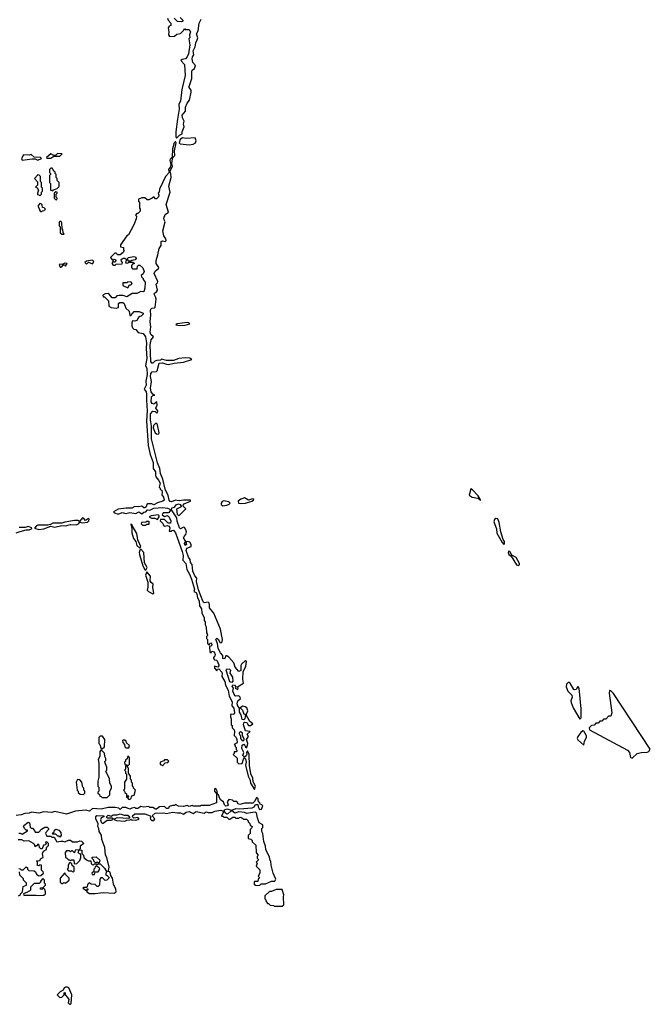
# Model space of a CAD drawing. Extents: x 2701205 to 2963787, y 496209 to 720276.
# Tile 78 of 154: x 2794350 to 2800727, y 642950 to 652899. Entities that reach past the tile are written whole.
import ezdxf

# ---------------------------------------------------------------- set-up
doc = ezdxf.new("R2010")
doc.units = 0

msp = doc.modelspace()

# ---------------------------------------------------------------- linework, layer by layer
at = {"layer": '0CON05XD'}
for points in [[(2795843.6, 652913.6), (2795852.5, 652895), (2795880, 652865), (2795878.3, 652841.7), (2795860, 652835), (2795852.5, 652815), (2795857.5, 652775), (2795853.3, 652745), (2795865, 652730), (2795915, 652732.5), (2795938.3, 652751.7), (2795975, 652760), (2796008.3, 652791.7), (2796015, 652810), (2796025, 652800), (2796065, 652800), (2796076.7, 652775), (2796067.5, 652745), (2796070, 652715), (2796060, 652705), (2796070, 652645), (2796057.3, 652552.7), (2796045, 652522.5), (2796026.4, 652503.6), (2795993, 652497), (2795980, 652485), (2796017, 652447), (2796022, 652335), (2795991.2, 652195), (2795975.8, 652075), (2795958.8, 652045), (2795962, 651995), (2795945.8, 651894.2), (2795930, 651765), (2795927.5, 651715), (2795935, 651702.5)], [(2795971.7, 652921.7), (2796000, 652895), (2796000, 652885), (2795985, 652877.5), (2795945, 652880), (2795913, 652913)], [(2795935, 651702.5), (2795965, 651732.5), (2795992.5, 651745), (2795992.5, 651765), (2796013.8, 651815), (2796006.7, 651845), (2796013.3, 651875), (2795995.6, 651905.6), (2795992.9, 651935), (2796025.9, 651974.1), (2796026.7, 652015), (2796043.3, 652055), (2796065.9, 652084.1), (2796083.8, 652165), (2796083.3, 652185), (2796062.5, 652215), (2796062.5, 652225), (2796091.2, 652305), (2796090, 652375), (2796095, 652387.5), (2796117.5, 652405), (2796127.5, 652435), (2796102.5, 652465), (2796094.2, 652504.2), (2796098, 652525), (2796112.5, 652545), (2796104.2, 652585), (2796123.8, 652625), (2796130, 652665), (2796145.9, 652694.1), (2796150, 652715), (2796138.9, 652755), (2796155.8, 652785), (2796164.4, 652865), (2796185.8, 652905)], [(2796725, 645120), (2796733.3, 645155), (2796709.5, 645199.5), (2796706.7, 645235), (2796688.1, 645278.1), (2796672.3, 645362.3), (2796670, 645475), (2796655, 645510), (2796642.5, 645495), (2796647.5, 645475), (2796640.7, 645459.3), (2796625, 645447.5), (2796620.7, 645450.7), (2796607.5, 645465), (2796617.5, 645495), (2796596.4, 645536.4), (2796601.2, 645568.8), (2796615, 645580), (2796628.3, 645568.3), (2796635, 645550), (2796647, 645543), (2796656.7, 645585), (2796643.3, 645625), (2796662.5, 645655), (2796650.7, 645679.3), (2796680, 645705), (2796634.2, 645714.2), (2796613.4, 645773.4), (2796615.7, 645794.3), (2796625, 645802), (2796645.9, 645795.9), (2796665, 645767.5), (2796685, 645767.5), (2796707.5, 645785), (2796677, 645807), (2796640, 645875), (2796656.7, 645915), (2796646.7, 645945), (2796630, 645955), (2796605, 645962.5), (2796580, 645945), (2796602.3, 645922.3), (2796612.5, 645892.5), (2796633.3, 645873.3), (2796625.7, 645834.3), (2796615, 645823.3), (2796599.4, 645829.4), (2796588, 645875), (2796572.4, 645902.4), (2796572.5, 645942.5), (2796555, 645963.3), (2796547.8, 645985), (2796555, 646017.5), (2796581.7, 646038.3), (2796580, 646055), (2796566.4, 646066.4), (2796535, 646062.5), (2796525, 646068), (2796504.2, 646115), (2796513.3, 646145), (2796498.8, 646165), (2796505, 646176.7), (2796522.5, 646175), (2796540, 646155), (2796530, 646145), (2796555, 646130), (2796560, 646145), (2796551.7, 646158.3), (2796613.3, 646195), (2796605.7, 646235.7), (2796609.3, 646310.7), (2796637.1, 646365), (2796642.5, 646415), (2796635, 646422.5), (2796591.7, 646388.3), (2796586.7, 646375), (2796587, 646323), (2796565, 646312.5), (2796527.5, 646355), (2796515, 646400), (2796465, 646456.2), (2796445, 646470), (2796435, 646470), (2796423.3, 646445), (2796415, 646440), (2796404.5, 646444.5), (2796403.8, 646475), (2796379.8, 646499.8), (2796355.5, 646545), (2796350, 646595), (2796334.4, 646635), (2796335.9, 646644.1), (2796345, 646648.6), (2796360.6, 646635), (2796372.5, 646605), (2796387.7, 646602.3), (2796398.3, 646611.7), (2796401.4, 646635), (2796379.6, 646739.6), (2796312.1, 646902.1), (2796268.8, 646955), (2796270.6, 646985), (2796265, 647003.8), (2796254.3, 647014.3), (2796215, 647008), (2796205.7, 647015.7), (2796158.3, 647138.3), (2796136.4, 647223.6), (2796140, 647255), (2796120.3, 647280.3), (2796101.2, 647325), (2796093.3, 647395), (2796078.6, 647415), (2796074, 647445), (2796057.1, 647467.1), (2796032.9, 647535), (2796039.7, 647560.3), (2796084.2, 647575), (2796085.4, 647595.4), (2796070.4, 647620.4), (2796043.8, 647626.2), (2796031.7, 647618.3), (2796035.6, 647594.4), (2796023.8, 647585), (2796016.7, 647605), (2796030, 647625), (2796008, 647665), (2796012.1, 647677.9), (2796031.7, 647698.3), (2796035.5, 647725), (2796031.2, 647745), (2796015, 647767.5), (2796005, 647770), (2795975, 647753.8), (2795965, 647763.3), (2795941.7, 647831.7), (2795937.5, 647865), (2795886.7, 647945), (2795890, 647965), (2795916, 647974), (2795931.9, 647998.1), (2795955, 648006.9), (2795971.3, 648001.3), (2795984.2, 647985), (2795982, 647975), (2795935.7, 647954.3), (2795942.9, 647902.9), (2795955, 647890), (2795965, 647893.3), (2796028.8, 647955), (2796001.7, 647981.7), (2796003.3, 647995), (2796013.3, 648006.7), (2796078.8, 648035), (2796077.5, 648045), (2796005, 648045.6), (2795964, 648036), (2795925, 648044), (2795885, 648027.8), (2795871.8, 648031.8), (2795860, 648045), (2795850.5, 648090.5), (2795820.8, 648155), (2795798, 648255), (2795772.7, 648312.7), (2795768, 648365), (2795742.5, 648422.5), (2795682, 648665), (2795683.3, 648795), (2795674.2, 648855), (2795674.3, 648915.7), (2795695, 648943.8), (2795719.5, 648939.5), (2795735, 648927.5), (2795745, 648930), (2795746.2, 648945), (2795727.5, 648975), (2795738.8, 649005), (2795736.1, 649036.1), (2795705, 649013.8), (2795689.2, 649019.2), (2795678.3, 649038.3), (2795682.1, 649087.9), (2795695, 649100), (2795717.5, 649105), (2795695, 649116.2), (2795678.1, 649138.1), (2795674.3, 649175), (2795684.1, 649244.1), (2795673, 649293), (2795675.6, 649325), (2795688.7, 649341.3), (2795735, 649344), (2795740.5, 649349.5), (2795761.7, 649428.3), (2795795, 649430), (2795833, 649417), (2795855, 649414.2), (2795911.7, 649428.3), (2796005, 649436.7), (2796090, 649465), (2796069.3, 649479.3), (2796025, 649483.3), (2795960, 649475), (2795905, 649456.2), (2795836.1, 649456.1), (2795785, 649470), (2795775, 649460), (2795736.7, 649456.7), (2795715, 649447.5), (2795695, 649427.5), (2795685, 649427.5), (2795675.8, 649445.8), (2795670.6, 649615), (2795680, 649665), (2795702.5, 649695), (2795677.9, 649717.9), (2795670.9, 649740.9), (2795675.7, 649795), (2795670.5, 649845), (2795675.8, 649915), (2795672.1, 649957.9), (2795675.6, 649974.4), (2795685, 649984), (2795713.9, 649986.1), (2795720, 649995), (2795729.6, 650075), (2795725, 650100), (2795710, 650125), (2795712.5, 650135), (2795735, 650149.2), (2795743.1, 650165), (2795730, 650225), (2795745, 650240), (2795746, 650255), (2795709.6, 650335), (2795720.7, 650359.3), (2795753.8, 650385), (2795756, 650395), (2795731.5, 650435), (2795731.8, 650465), (2795746.9, 650523.1), (2795761.5, 650588.5), (2795782.3, 650617.7), (2795781.7, 650658.3), (2795795, 650664), (2795821.2, 650658.8), (2795830.7, 650669.3), (2795828, 650685), (2795806.2, 650715), (2795798, 650765), (2795820, 650855), (2795810, 650875), (2795808.6, 650895), (2795821.3, 650928.7), (2795853.3, 650955), (2795832.6, 651032.6), (2795871.2, 651155), (2795858.6, 651215), (2795880.8, 651305), (2795878.8, 651345), (2795870, 651365), (2795896.2, 651415), (2795890, 651445), (2795897, 651493), (2795901.7, 651508.3), (2795917.5, 651525), (2795916, 651575), (2795932.5, 651655), (2795925, 651667.5), (2795913.3, 651655), (2795896.7, 651595), (2795891.7, 651508.3), (2795871.7, 651488.3), (2795866.7, 651475), (2795877.5, 651435), (2795870.7, 651409.3), (2795853.3, 651385), (2795862.5, 651355), (2795823.3, 651315), (2795762.5, 651185), (2795760, 651155), (2795750, 651145), (2795757.5, 651125), (2795755, 651110), (2795735, 651090), (2795725, 651090), (2795705, 651107.5), (2795690, 651095), (2795655, 651077.5), (2795638.3, 651078.3), (2795615, 651097.5), (2795585, 651097.5), (2795550, 651085), (2795550, 651065), (2795561.7, 651051.7), (2795560, 650995), (2795570, 650985), (2795567, 650963), (2795545, 650940), (2795535, 650940), (2795520, 650925), (2795530, 650915), (2795527.5, 650885), (2795503.3, 650825), (2795450, 650725), (2795433.6, 650716.4), (2795370, 650625), (2795370, 650605), (2795398.3, 650598.3), (2795400, 650575), (2795407.5, 650565), (2795397.5, 650545), (2795365, 650522.5), (2795343, 650523), (2795325, 650540), (2795311.7, 650538.3), (2795270, 650495), (2795285, 650472.5), (2795295, 650470), (2795305, 650480), (2795320, 650475), (2795322.5, 650465), (2795315, 650450), (2795305, 650450), (2795295, 650460), (2795282.5, 650435), (2795295, 650420), (2795315, 650420), (2795325, 650430), (2795387, 650433), (2795390, 650445), (2795378.3, 650458.3), (2795377.5, 650475), (2795395, 650488.8), (2795415, 650488), (2795430, 650475), (2795421.7, 650441.7), (2795445, 650440), (2795455, 650450), (2795495, 650450), (2795508.3, 650438.3), (2795508.3, 650431.7), (2795491.7, 650428.3), (2795480, 650415), (2795480, 650395), (2795491.7, 650381.7), (2795538.3, 650381.7), (2795541.7, 650408.3), (2795551.7, 650418.3), (2795565, 650420), (2795595, 650390), (2795607.5, 650355), (2795598.3, 650331.7), (2795580, 650315), (2795581.7, 650301.7), (2795600, 650285), (2795600, 650275), (2795617.5, 650245), (2795617, 650187), (2795605, 650150), (2795575, 650152.5), (2795535, 650132.5), (2795488.3, 650131.7), (2795435, 650100), (2795395, 650112.5), (2795355, 650112.5), (2795331.7, 650108.3), (2795315, 650090), (2795285, 650090), (2795256.4, 650126.4), (2795245, 650132.5), (2795215, 650130), (2795190, 650115), (2795195, 650100), (2795208.3, 650098.3), (2795248.3, 650058.3), (2795250, 650005), (2795275, 649990), (2795325, 649982.5), (2795348.3, 649991.7), (2795348.3, 650031.7), (2795361.7, 650041.7), (2795391.7, 650041.7), (2795405, 650030), (2795422.5, 649985), (2795457.5, 649955), (2795465, 649910), (2795475, 649910), (2795508.3, 649951.7), (2795559.3, 649949.3), (2795600, 649935), (2795600, 649925), (2795578.3, 649901.7), (2795565, 649900), (2795551.7, 649888.3), (2795535, 649860), (2795515, 649852.5), (2795490, 649855), (2795483.3, 649835), (2795483.8, 649805), (2795492.5, 649785), (2795505, 649772.5), (2795525, 649770), (2795547, 649737), (2795598.3, 649728.3), (2795623, 649693), (2795632, 649635), (2795627.5, 649575), (2795636.2, 649475), (2795622.5, 649405), (2795636, 649375), (2795640, 649315), (2795626.2, 649245), (2795628.8, 649205), (2795610, 649165), (2795627.7, 649137.7), (2795633.8, 649115), (2795631.2, 649055), (2795640, 648945), (2795631.2, 648845), (2795650, 648595), (2795670, 648505), (2795698.8, 648425), (2795700, 648365), (2795725, 648330), (2795722.5, 648295), (2795728.3, 648278.3), (2795755, 648247.5), (2795770, 648215), (2795760, 648175), (2795770, 648165), (2795771.7, 648151.7), (2795786.7, 648145), (2795792.5, 648125), (2795788.3, 648098.3), (2795803.3, 648073.3)], [(2796065, 651634.4), (2796105, 651640.4), (2796126.7, 651653.3), (2796133.6, 651675), (2796125, 651706.7), (2796035, 651698.8), (2795996.4, 651703.6), (2795973, 651687), (2795963.8, 651655), (2795974.5, 651644.5), (2796065, 651634.4)], [(2794665, 651500), (2794695, 651520), (2794755, 651520), (2794780, 651545), (2794733.6, 651546.4), (2794715, 651530), (2794695, 651527.5), (2794665, 651542.5), (2794620, 651505), (2794625, 651500), (2794665, 651500)], [(2794535, 651480), (2794570, 651495), (2794560, 651505), (2794498, 651508), (2794465, 651537.5), (2794445, 651530), (2794388.3, 651531.7), (2794370, 651495), (2794375, 651480), (2794475, 651493.3), (2794505, 651493.3), (2794535, 651480)], [(2794685, 651170), (2794691.7, 651178.3), (2794728.3, 651191.7), (2794748.3, 651211.7), (2794750, 651255), (2794730, 651275), (2794730, 651295), (2794720, 651305), (2794720, 651335), (2794710, 651345), (2794708.3, 651358.3), (2794691.7, 651371.7), (2794690, 651385), (2794678.3, 651398.3), (2794665, 651400), (2794650, 651385), (2794650, 651355), (2794660, 651345), (2794660, 651335), (2794650, 651325), (2794650, 651255), (2794660, 651245), (2794660, 651175), (2794685, 651170)], [(2794555, 651120), (2794570, 651135), (2794570, 651155), (2794580, 651165), (2794580, 651195), (2794570, 651205), (2794570, 651255), (2794560, 651265), (2794560, 651315), (2794548.3, 651328.3), (2794535, 651330), (2794500, 651295), (2794531.7, 651261.7), (2794531.7, 651228.3), (2794510, 651205), (2794528.3, 651198.3), (2794540, 651175), (2794530, 651145), (2794531.7, 651131.7), (2794545, 651130), (2794555, 651120)], [(2794725, 651080), (2794730, 651095), (2794720, 651105), (2794720, 651135), (2794730, 651145), (2794730, 651155), (2794715, 651160), (2794700, 651145), (2794700, 651095), (2794711.7, 651081.7), (2794725, 651080)], [(2794575, 650960), (2794581.7, 650968.3), (2794598.3, 650971.7), (2794610, 650985), (2794598.3, 650998.3), (2794581.7, 651001.7), (2794578.3, 651028.3), (2794568.3, 651038.3), (2794555, 651040), (2794532.5, 651015), (2794550, 650985), (2794550, 650975), (2794561.7, 650961.7), (2794575, 650960)], [(2794795, 650730), (2794800, 650735), (2794790, 650745), (2794787.5, 650775), (2794780, 650785), (2794777.5, 650845), (2794768.3, 650858.3), (2794755, 650860), (2794750, 650855), (2794750, 650815), (2794760, 650805), (2794760, 650745), (2794775, 650730), (2794795, 650730)], [(2795025, 650430), (2795045, 650450), (2795085, 650433.3), (2795100, 650455), (2795085, 650467.5), (2795025, 650457.5), (2795010, 650445), (2795025, 650430)], [(2795475, 650460), (2795455, 650460), (2795440, 650475), (2795440, 650485), (2795450, 650495), (2795505, 650507.5), (2795521.4, 650501.4), (2795528.8, 650485), (2795519.2, 650470.8), (2795485, 650466.7), (2795475, 650460)], [(2794765, 650397.5), (2794775, 650400), (2794788.3, 650421.7), (2794801.7, 650421.7), (2794815, 650410), (2794830, 650435), (2794805, 650440), (2794785, 650430), (2794750, 650425), (2794757.5, 650405), (2794765, 650397.5)], [(2795445, 650190), (2795461.7, 650218.3), (2795475, 650220), (2795488.3, 650231.7), (2795478.3, 650248.3), (2795445, 650250), (2795435, 650240), (2795391.7, 650238.3), (2795391.7, 650211.7), (2795445, 650190)], [(2795965, 649807.5), (2796025, 649813.3), (2796070, 649825), (2796060, 649835), (2796045, 649837.5), (2795943.6, 649826.4), (2795930, 649815), (2795965, 649807.5)], [(2795755, 648712.5), (2795760, 648725), (2795743.8, 648805), (2795737.5, 648817.5), (2795725, 648818), (2795701.7, 648798.3), (2795701.2, 648775), (2795720, 648725), (2795735, 648713.8), (2795755, 648712.5)], [(2795803.3, 648073.3), (2795812.5, 648045), (2795797, 648033), (2795745, 648017.5), (2795705, 647997.5), (2795685, 648007.5), (2795645, 648007.5), (2795635, 648000), (2795627.5, 647975), (2795615, 647967.5), (2795605, 647967.5), (2795585, 647982.5), (2795555, 647976.7), (2795515, 647980), (2795485, 647963.3), (2795427, 647963), (2795345, 647952.5), (2795300, 647925), (2795310, 647915), (2795345, 647903.8), (2795385, 647920), (2795425, 647910), (2795465, 647920), (2795525, 647910), (2795555, 647925.8), (2795585, 647906.7), (2795605, 647921.2), (2795625, 647926.7), (2795643.9, 647946.1), (2795665, 647944.2), (2795705, 647962.9), (2795795, 647968.8), (2795844.2, 647964.2), (2795863.3, 647955), (2795872.5, 647945), (2795872.5, 647935), (2795855, 647917.5), (2795800, 647915), (2795790, 647895), (2795815, 647880), (2795845, 647890), (2795863, 647873), (2795878.8, 647835), (2795875, 647810), (2795853, 647813), (2795815, 647850), (2795775, 647850), (2795770, 647835), (2795798.3, 647808.3), (2795800, 647795), (2795811.7, 647781.7), (2795845, 647787.5), (2795860, 647780), (2795870, 647765), (2795861.7, 647731.7), (2795885, 647730), (2795891.7, 647738.3), (2795905, 647740), (2795925, 647712.5), (2795993.8, 647525), (2796002.5, 647485), (2795998.3, 647438.3), (2796030, 647405), (2796040, 647345), (2796066.2, 647296.2), (2796087.3, 647247.3), (2796116.1, 647146.1), (2796110, 647120), (2796135, 647110), (2796142.5, 647095), (2796147.7, 647057.7), (2796165.7, 647025.7), (2796170, 646975), (2796187.5, 646945), (2796192.5, 646905), (2796216, 646855), (2796216.7, 646826.7), (2796226.2, 646815), (2796226.7, 646785), (2796236.2, 646765), (2796240, 646705), (2796247.5, 646695), (2796250, 646675), (2796240, 646665), (2796240, 646645), (2796250, 646635), (2796250, 646595), (2796265, 646580), (2796271.7, 646598.3), (2796285, 646602.5), (2796290, 646595), (2796292.5, 646585), (2796285, 646570), (2796270, 646565), (2796273, 646513), (2796285, 646500), (2796293, 646517), (2796315, 646512.5), (2796328, 646485), (2796325, 646470), (2796310, 646455), (2796310, 646445), (2796321.7, 646431.7), (2796345, 646427.5), (2796365, 646380), (2796365, 646370), (2796355, 646357.5), (2796321.7, 646368.3), (2796320, 646345), (2796345, 646320), (2796350, 646335), (2796365, 646340), (2796395, 646306.7), (2796398.6, 646295), (2796393, 646263), (2796425, 646212.5), (2796430, 646175), (2796459.4, 646125), (2796468.8, 646065), (2796498.6, 646005), (2796496.7, 645965), (2796515, 645942.5), (2796523.3, 645895), (2796515, 645877.5), (2796495, 645882.5), (2796483, 645877), (2796482.5, 645855), (2796490, 645835), (2796490, 645775), (2796497, 645767), (2796500, 645745), (2796517.5, 645725), (2796522.5, 645705), (2796520, 645665), (2796540, 645645), (2796547, 645627), (2796548.3, 645591.7), (2796520, 645575), (2796530, 645565), (2796530, 645555), (2796540, 645545), (2796540, 645525), (2796550, 645515), (2796538.3, 645501.7), (2796520, 645500), (2796520, 645485), (2796510, 645475), (2796548.3, 645438.3), (2796550, 645395), (2796565, 645380), (2796598.3, 645381.7), (2796613.6, 645426.4), (2796625, 645440), (2796635, 645430), (2796641.2, 645395), (2796633.3, 645365), (2796661.2, 645255), (2796680, 645215), (2796683.3, 645185), (2796725, 645120)], [(2796585, 648010), (2796635, 648014), (2796696.7, 648035), (2796716, 648045), (2796718, 648055), (2796705, 648058.6), (2796665, 648044), (2796625, 648066.2), (2796585, 648053.7), (2796560, 648035), (2796562.9, 648015), (2796585, 648010)], [(2799005, 648043.3), (2799010, 648045), (2799007.5, 648055), (2798985, 648087.5), (2798929.3, 648149.3), (2798911.7, 648158.3), (2798895.8, 648095), (2798925, 648075.7), (2798982.5, 648062.5), (2799001.7, 648051.7), (2799005, 648043.3)], [(2796405, 647986.7), (2796445, 647992.7), (2796468.1, 648001.9), (2796478.8, 648015), (2796465.5, 648025.5), (2796415, 648038.2), (2796398.1, 648031.9), (2796386.9, 648015), (2796388.5, 647998.5), (2796405, 647986.7)], [(2794545, 647747.9), (2794595, 647754.4), (2794665, 647781.2), (2794705, 647770), (2794775, 647788.8), (2794815, 647785.6), (2794865, 647799.4), (2794925, 647795.5), (2794945.4, 647804.6), (2794956.7, 647823.3), (2794985, 647815.7), (2795035, 647822), (2795048.8, 647835), (2795051.7, 647851.7), (2795045, 647860), (2795015, 647838.8), (2794995, 647861.2), (2794985, 647863.8), (2794955, 647827.5), (2794937.3, 647837.3), (2794905, 647840), (2794805, 647823.1), (2794775, 647811.2), (2794685, 647812.5), (2794662.3, 647797.7), (2794635, 647790.8), (2794535, 647791.8), (2794519.2, 647785), (2794500, 647760), (2794545, 647747.9)], [(2795745, 647850), (2795760, 647875), (2795760, 647885), (2795750, 647895), (2795680, 647885), (2795660, 647875), (2795683, 647863), (2795715, 647862.5), (2795745, 647850)], [(2794315, 647715.5), (2794355, 647725.7), (2794415, 647742.5), (2794445.6, 647744.4), (2794470, 647755), (2794472.5, 647765), (2794435, 647777.5), (2794405, 647768.9), (2794345, 647766.5)], [(2795565, 647557.5), (2795575.9, 647575.9), (2795544, 647644), (2795535.8, 647705.8), (2795486.4, 647786.4), (2795485, 647797.5), (2795475, 647800), (2795483.3, 647765), (2795483.3, 647715), (2795501.2, 647655), (2795523.3, 647625), (2795533.3, 647585), (2795565, 647557.5)], [(2795625, 647790), (2795635, 647800), (2795658.3, 647801.7), (2795660, 647825), (2795655, 647830), (2795635, 647830), (2795625, 647820), (2795581.7, 647818.3), (2795580, 647805), (2795593, 647793), (2795625, 647790)], [(2799245, 647596), (2799253, 647607), (2799251.8, 647625), (2799237.7, 647647.7), (2799214.5, 647725), (2799199.5, 647819.5), (2799185.8, 647855.8), (2799165, 647860), (2799153, 647847), (2799145.4, 647825), (2799172.7, 647755), (2799175, 647711.2), (2799228.1, 647615), (2799245, 647596)], [(2795625, 647337.5), (2795638, 647365), (2795610.8, 647410.8), (2795604, 647515), (2795575, 647550), (2795565, 647540), (2795558.8, 647515), (2795561.2, 647495), (2795595, 647380), (2795613.9, 647343.9), (2795625, 647337.5)], [(2799395, 647382.5), (2799405, 647392.5), (2799404.2, 647405), (2799371.9, 647465), (2799326.8, 647486.8), (2799305, 647523.8), (2799291.7, 647528.3), (2799288, 647515), (2799295, 647496.2), (2799318.8, 647478.8), (2799375, 647389.2), (2799395, 647382.5)], [(2795695, 647097.5), (2795705, 647100), (2795695.5, 647165), (2795698.8, 647195), (2795680.7, 647210.7), (2795670.5, 647230.5), (2795672.5, 647275), (2795635, 647320), (2795621.2, 647285), (2795646.1, 647216.1), (2795647.5, 647165), (2795640, 647135), (2795651.7, 647121.7), (2795695, 647097.5)], [(2796495, 646201.2), (2796475, 646207.5), (2796439.2, 646325), (2796445, 646339.2), (2796472.5, 646335), (2796481.2, 646325), (2796476, 646295), (2796500.8, 646255), (2796505.9, 646215.9), (2796495, 646201.2)], [(2800015, 645830), (2800027.5, 645845), (2800026.2, 645935), (2800006.7, 646145), (2799995, 646160), (2799978, 646132), (2799965, 646126.2), (2799955, 646130), (2799915, 646193.5), (2799905, 646202.2), (2799895, 646200.5), (2799877.8, 646185), (2799876.4, 646156.4), (2799894.3, 646115), (2799933.3, 646073.3), (2799937.1, 646055), (2799923.8, 646015), (2799925, 646000), (2799947.5, 645945), (2800015, 645830)], [(2800545, 645437.5), (2800594.4, 645485.6), (2800634.4, 645495.6), (2800693.9, 645496.1), (2800712.5, 645505), (2800727, 645527), (2800355, 646090), (2800328.3, 646118.3), (2800315, 646120), (2800312.5, 646095), (2800337.5, 645895), (2800328.3, 645861.7), (2800305, 645860), (2800278.3, 645831.7), (2800255, 645830), (2800238.3, 645811.7), (2800215, 645810), (2800198.3, 645791.7), (2800175, 645790), (2800158.3, 645771.7), (2800131.7, 645768.3), (2800110, 645745), (2800112.5, 645725), (2800497.1, 645517.1), (2800516.5, 645495), (2800525, 645442.5), (2800545, 645437.5)], [(2796605, 645610), (2796587.5, 645635), (2796587.5, 645657.5), (2796573.6, 645683.6), (2796573.6, 645696.4), (2796582.5, 645707.5), (2796598.8, 645695), (2796600, 645665), (2796616.7, 645635), (2796615, 645620), (2796605, 645610)], [(2800055, 645570), (2800062.3, 645607.7), (2800083.3, 645645), (2800083, 645663), (2800055, 645710), (2800045, 645712.5), (2800025, 645697.5), (2799995, 645656.7), (2799988.8, 645635), (2799995, 645622), (2800055, 645570)], [(2795185, 645530), (2795207, 645553), (2795210, 645625), (2795188.3, 645658.3), (2795165, 645660), (2795150, 645645), (2795150, 645585), (2795160, 645575), (2795171.7, 645541.7), (2795185, 645530)], [(2795455, 645540), (2795460, 645565), (2795431.7, 645591.7), (2795428.3, 645608.3), (2795415, 645620), (2795395, 645620), (2795390, 645615), (2795392.5, 645595), (2795410, 645575), (2795411.7, 645551.7), (2795425, 645540), (2795455, 645540)], [(2795235, 645040), (2795260, 645065), (2795260, 645105), (2795280, 645135), (2795280, 645155), (2795260, 645185), (2795257, 645227), (2795222.5, 645305), (2795230, 645315), (2795230, 645345), (2795210, 645395), (2795210, 645405), (2795220, 645415), (2795220, 645435), (2795210, 645455), (2795207, 645487), (2795175, 645520), (2795160, 645505), (2795160, 645455), (2795142.5, 645425), (2795150, 645385), (2795150, 645245), (2795140, 645205), (2795140, 645155), (2795150, 645145), (2795150, 645105), (2795140, 645095), (2795140, 645085), (2795158.3, 645068.3), (2795161.7, 645051.7), (2795175, 645050), (2795185, 645040), (2795235, 645040)], [(2795445, 645360), (2795460, 645375), (2795460, 645445), (2795445, 645460), (2795438.3, 645431.7), (2795421.7, 645418.3), (2795420, 645405), (2795410, 645395), (2795411.7, 645371.7), (2795435, 645370), (2795445, 645360)], [(2795795, 645360), (2795821.7, 645388.3), (2795848.3, 645391.7), (2795858.3, 645408.3), (2795845, 645420), (2795815, 645420), (2795808.3, 645411.7), (2795771.7, 645398.3), (2795771.7, 645371.7), (2795785, 645370), (2795795, 645360)], [(2795465, 645020), (2795478.3, 645031.7), (2795480, 645045), (2795491.7, 645058.3), (2795508.3, 645061.7), (2795520, 645115), (2795500, 645135), (2795500, 645145), (2795490, 645155), (2795490, 645185), (2795480, 645195), (2795480, 645215), (2795470, 645225), (2795470, 645255), (2795450, 645285), (2795450, 645335), (2795440, 645345), (2795440, 645360), (2795425, 645360), (2795420, 645355), (2795420, 645325), (2795410, 645315), (2795420, 645305), (2795420, 645285), (2795430, 645275), (2795430, 645225), (2795410, 645195), (2795410, 645125), (2795400, 645115), (2795410, 645105), (2795411.7, 645091.7), (2795430, 645075), (2795431.7, 645041.7), (2795440, 645040), (2795440, 645055), (2795448.3, 645058.3), (2795450, 645045), (2795440, 645035), (2795451.7, 645021.7), (2795465, 645020)], [(2794995, 645070), (2795010, 645085), (2795010, 645105), (2795000, 645115), (2795000, 645135), (2794990, 645145), (2794980, 645195), (2794958.3, 645218.3), (2794935, 645220), (2794920, 645195), (2794930, 645115), (2794940, 645105), (2794941.7, 645091.7), (2794961.7, 645071.7), (2794995, 645070)], [(2794341.7, 644678.3), (2794355, 644680), (2794375, 644670), (2794428.3, 644701.7), (2794428.3, 644708.3), (2794415, 644710), (2794401.7, 644721.7), (2794387.5, 644745), (2794393.6, 644756.4), (2794435, 644790), (2794450, 644785), (2794455, 644740), (2794465, 644730), (2794478.3, 644728.3), (2794500, 644705), (2794505, 644690), (2794545, 644690), (2794571.7, 644718.3), (2794605, 644740), (2794628.3, 644738.3), (2794640, 644725), (2794640, 644715), (2794613, 644687), (2794610, 644675), (2794625, 644650), (2794665, 644650), (2794675, 644640), (2794698.3, 644638.3), (2794725, 644590), (2794765, 644600), (2794785, 644600), (2794805, 644590), (2794845, 644610), (2794865, 644610), (2794885, 644590), (2794935, 644590), (2794958.3, 644601.7), (2794975, 644600), (2795000, 644575), (2794961.7, 644548.3), (2794960, 644525), (2794950, 644510), (2794978.3, 644508.3), (2794980, 644475), (2794997, 644457), (2795000, 644435), (2795025, 644410), (2795045, 644400), (2795068.3, 644398.3), (2795073, 644373), (2795081.7, 644361.7), (2795095, 644360), (2795105, 644370), (2795125, 644370), (2795135, 644360), (2795145, 644370), (2795165, 644370), (2795206.1, 644326.1), (2795230, 644285), (2795220, 644275), (2795220, 644255), (2795235, 644250), (2795250, 644235), (2795250, 644225), (2795230, 644205), (2795215, 644202.5), (2795188.3, 644228.3), (2795175, 644230), (2795160, 644215), (2795157.5, 644155), (2795145, 644140), (2795135, 644140), (2795115, 644160), (2795073, 644163), (2795051.7, 644178.3), (2795040, 644165), (2795028.3, 644131.7), (2794995, 644130), (2794990, 644125), (2795025, 644100), (2795030, 644100), (2795031.7, 644118.3), (2795038.3, 644118.3), (2795040, 644105), (2795030, 644100), (2795030, 644085), (2795055, 644071.2), (2795115, 644068.8), (2795195, 644078.8), (2795305, 644072.5), (2795325.7, 644085), (2795323.8, 644115), (2795298.8, 644165), (2795288, 644225), (2795271.2, 644251.2), (2795265.9, 644285.9), (2795240, 644295), (2795247.5, 644302.5), (2795256.2, 644335), (2795230, 644435), (2795217.7, 644457.7), (2795211.2, 644535), (2795191.2, 644588.8), (2795179.2, 644615), (2795177.5, 644657.5), (2795154.2, 644695), (2795150.8, 644725), (2795141.4, 644745), (2795142, 644775), (2795120, 644825), (2795118.6, 644845), (2795131.2, 644858.8), (2795200, 644855), (2795200, 644845), (2795175, 644832.5), (2795166.7, 644815), (2795175, 644790), (2795185, 644780), (2795195, 644780), (2795235, 644810), (2795275, 644810), (2795298.3, 644821.7), (2795285, 644830), (2795235, 644830), (2795227.5, 644845), (2795245, 644862), (2795275, 644850), (2795295, 644866), (2795335, 644863.3), (2795365, 644874.2), (2795405, 644860), (2795445, 644862), (2795462.5, 644845), (2795451.7, 644828.3), (2795335, 644832.5), (2795310, 644825), (2795310, 644815), (2795328.3, 644808.3), (2795415, 644800), (2795435, 644810), (2795467, 644813), (2795475, 644820), (2795485, 644812.5), (2795525, 644810), (2795558.3, 644821.7), (2795545, 644837.5), (2795505, 644830), (2795490, 644845), (2795493.6, 644856.4), (2795515, 644873.3), (2795615, 644873.3), (2795670, 644855), (2795680, 644845), (2795670, 644835), (2795671.7, 644821.7), (2795688.3, 644808.3), (2795705, 644807.5), (2795716.7, 644825), (2795690, 644855), (2795718.8, 644881.2), (2795805, 644884), (2795835, 644876.7), (2795895, 644892), (2795945, 644883.8), (2795976.1, 644886.1), (2796005, 644870), (2796033, 644893), (2796065, 644896.7), (2796105, 644877.5), (2796135, 644896.7), (2796215, 644882.5), (2796235, 644893.3), (2796255, 644886.7), (2796295, 644886.7), (2796325, 644900), (2796385, 644910), (2796402.5, 644905), (2796410, 644895), (2796391.7, 644851.7), (2796405, 644850), (2796415, 644840), (2796445, 644840), (2796465, 644820), (2796475, 644820), (2796505, 644840), (2796525, 644840), (2796535, 644830), (2796565, 644830), (2796571.7, 644838.3), (2796585, 644840), (2796615, 644820), (2796645, 644820), (2796660, 644805), (2796660, 644795), (2796678.3, 644778.3), (2796681.7, 644761.7), (2796700, 644745), (2796698.3, 644731.7), (2796680, 644715), (2796680, 644675), (2796660, 644655), (2796660, 644625), (2796688.3, 644618.3), (2796700, 644605), (2796701.7, 644591.7), (2796738.3, 644558.3), (2796740, 644485), (2796760, 644455), (2796750, 644445), (2796750, 644425), (2796760, 644415), (2796760, 644405), (2796740, 644385), (2796750, 644375), (2796740, 644345), (2796778.3, 644308.3), (2796780, 644275), (2796760, 644245), (2796770, 644235), (2796770, 644225), (2796760, 644215), (2796758.3, 644191.7), (2796725, 644190), (2796720, 644185), (2796720, 644165), (2796735, 644152.5), (2796755, 644150), (2796777, 644153), (2796792.5, 644167.5), (2796835, 644166.7), (2796897.3, 644192.7), (2796930, 644195), (2796940, 644215), (2796912.5, 644275), (2796892.5, 644355), (2796890, 644395), (2796883, 644403), (2796877, 644437), (2796840, 644515), (2796837, 644547), (2796820, 644595), (2796810, 644675), (2796800, 644695), (2796800, 644725), (2796810, 644735), (2796807.5, 644765), (2796770, 644785), (2796754.2, 644834.2), (2796746.2, 644886.2), (2796732.3, 644892.3), (2796684.3, 644885.7), (2796647, 644877), (2796625, 644886.7), (2796565, 644893.3), (2796525, 644882.5), (2796505, 644897.5), (2796485, 644902.5), (2796456.4, 644873.6), (2796445, 644872.5), (2796430, 644880), (2796416.7, 644905), (2796422.5, 644915), (2796445, 644924), (2796495, 644910), (2796535, 644928), (2796573.6, 644923.6), (2796700, 644935), (2796720, 644945), (2796735, 644970), (2796758.3, 644968.3), (2796760, 644945), (2796775, 644920), (2796795, 644922.5), (2796807.5, 644955), (2796800, 644965), (2796781.7, 644971.7), (2796780, 644985), (2796760, 645005), (2796760, 645025), (2796745, 645040), (2796728.3, 645001.7), (2796707.5, 644982.5), (2796625, 644982.5), (2796575, 644970), (2796560, 644975), (2796545, 645000), (2796515, 645000), (2796501.7, 645011.7), (2796465, 645020), (2796447.5, 644995), (2796457.5, 644965), (2796450, 644955), (2796435, 644953.3), (2796422.5, 644965), (2796412.5, 644995), (2796383.8, 645013.8), (2796370, 645035), (2796360, 645065), (2796350, 645075), (2796347.5, 645105), (2796335, 645130), (2796321.7, 645128.3), (2796320, 645105), (2796340, 645075), (2796340, 644985), (2796265, 644957.5), (2796185, 644957.5), (2796175, 644952.5), (2796105, 644952.5), (2796095, 644957.5), (2796065, 644950), (2796045, 644960), (2796005, 644947.5), (2795955, 644952.5), (2795925, 644970), (2795915, 644960), (2795895, 644960), (2795861.7, 644948.3), (2795855, 644930), (2795835, 644930), (2795815, 644950), (2795765, 644946.7), (2795735, 644922.5), (2795725, 644922.5), (2795695, 644940), (2795665, 644940), (2795655, 644950), (2795605, 644943.3), (2795575, 644947.5), (2795545, 644930), (2795525, 644930), (2795515, 644940), (2795485, 644932.5), (2795465, 644923.3), (2795425, 644937.5), (2795385, 644940), (2795365, 644920), (2795351.7, 644931.7), (2795315, 644940), (2795245, 644937.5), (2795175, 644923.3), (2795085, 644927.5), (2795055, 644900), (2795015, 644910), (2794915, 644902.5), (2794825, 644872.5), (2794705, 644896.7), (2794675, 644886.7), (2794595, 644893.3), (2794545, 644882.5), (2794469.3, 644890.7), (2794445, 644882.5), (2794400.7, 644879.3), (2794365, 644863.3), (2794315, 644858.8)], [(2794755, 644640), (2794748.3, 644648.3), (2794735, 644650), (2794715, 644670), (2794685, 644670), (2794680, 644675), (2794698.3, 644691.7), (2794701.7, 644708.3), (2794715, 644720), (2794745, 644710), (2794766.7, 644686.7), (2794770, 644655), (2794755, 644640)], [(2794341.7, 644321.7), (2794355, 644320), (2794365, 644310), (2794385, 644310), (2794415, 644340), (2794428.3, 644328.3), (2794430, 644315), (2794441.7, 644301.7), (2794497, 644297), (2794510, 644290), (2794520, 644265), (2794545, 644247.5), (2794565, 644250), (2794590, 644275), (2794588.3, 644288.3), (2794570, 644305), (2794570, 644355), (2794555, 644360), (2794545, 644350), (2794531.7, 644351.7), (2794530, 644385), (2794520, 644395), (2794525, 644400), (2794558.3, 644401.7), (2794561.7, 644418.3), (2794571.7, 644428.3), (2794588.3, 644431.7), (2794580, 644475), (2794591.7, 644498.3), (2794620, 644515), (2794620, 644535), (2794640, 644555), (2794640, 644575), (2794625, 644590), (2794611.7, 644588.3), (2794618.3, 644571.7), (2794608.3, 644561.7), (2794591.7, 644558.3), (2794578.3, 644521.7), (2794565, 644520), (2794550, 644535), (2794548.3, 644558.3), (2794535, 644570), (2794528.3, 644551.7), (2794515, 644550), (2794505, 644540), (2794500, 644565), (2794490, 644575), (2794441.7, 644601.7), (2794395, 644597.5), (2794371.7, 644611.7), (2794335, 644612.5)], [(2794925, 644370), (2794958.3, 644401.7), (2794970, 644435), (2794968.3, 644468.3), (2794955, 644470), (2794940, 644485), (2794950, 644510), (2794911.7, 644508.3), (2794905, 644480), (2794885, 644500), (2794875, 644500), (2794865, 644490), (2794855, 644500), (2794825, 644500), (2794810, 644485), (2794811.7, 644431.7), (2794828.3, 644428.3), (2794845, 644410), (2794855, 644410), (2794865, 644400), (2794875, 644410), (2794898.3, 644408.3), (2794901.7, 644371.7), (2794925, 644370)], [(2795155, 644380), (2795145, 644380), (2795135, 644390), (2795125, 644380), (2795111.7, 644381.7), (2795100, 644395), (2795100, 644405), (2795081.7, 644421.7), (2795081.7, 644438.3), (2795125, 644440), (2795160, 644405), (2795155, 644380)], [(2794337.5, 644045), (2794360, 644055), (2794360, 644065), (2794380, 644085), (2794385, 644140), (2794417.5, 644155), (2794420, 644175), (2794390, 644205), (2794388.3, 644218.3), (2794350, 644255), (2794348.3, 644288.3)], [(2794895, 644290), (2794900, 644295), (2794900, 644335), (2794881.7, 644351.7), (2794878.3, 644368.3), (2794868.3, 644378.3), (2794855, 644380), (2794840, 644355), (2794840, 644325), (2794830, 644315), (2794845, 644300), (2794875, 644300), (2794881.7, 644291.7), (2794895, 644290)], [(2795105, 644260), (2795111.7, 644288.3), (2795145, 644290), (2795160, 644315), (2795155, 644330), (2795125, 644350), (2795111.7, 644338.3), (2795110, 644325), (2795100, 644315), (2795098.3, 644291.7), (2795080, 644275), (2795081.7, 644261.7), (2795105, 644260)], [(2794545, 644048.8), (2794595, 644053.8), (2794610, 644065), (2794612.5, 644085), (2794605, 644110), (2794595, 644120), (2794585, 644120), (2794575, 644110), (2794560, 644115), (2794561.7, 644128.3), (2794588.3, 644131.7), (2794610, 644155), (2794610, 644165), (2794600, 644175), (2794600, 644205), (2794585, 644220), (2794560, 644195), (2794560, 644185), (2794548.3, 644171.7), (2794495, 644170), (2794460, 644135), (2794458.3, 644101.7), (2794448.3, 644091.7), (2794435, 644090), (2794428.3, 644081.7), (2794390, 644065), (2794393.6, 644053.6), (2794425, 644051.2), (2794513.9, 644053.9), (2794545, 644048.8)], [(2794785, 644170), (2794795, 644180), (2794815, 644172.5), (2794850, 644205), (2794850, 644225), (2794811.7, 644261.7), (2794805, 644280), (2794760, 644225), (2794760, 644185), (2794775, 644170), (2794785, 644170)], [(2797005, 643940), (2797020, 643955), (2797017.5, 644035), (2797022.5, 644055), (2797005, 644110), (2796945, 644110), (2796895, 644090), (2796875, 644090), (2796830, 644045), (2796830, 644015), (2796840, 644005), (2796840, 643995), (2796855, 643970), (2796865, 643970), (2796883, 643953), (2796915, 643950), (2796925, 643940), (2797005, 643940)], [(2794865, 642950), (2794871.7, 642958.3), (2794876.9, 643045), (2794846.1, 643116.1), (2794835, 643122.5), (2794815, 643122.5), (2794800, 643115), (2794788.3, 643091.7), (2794760, 643075), (2794730, 643045), (2794755, 643020), (2794775, 643023.3), (2794800, 643045), (2794800, 643065), (2794808.3, 643068.3), (2794810, 643045), (2794835, 643020), (2794847, 642997), (2794840, 642965), (2794855, 642950), (2794865, 642950)]]:
    msp.add_lwpolyline(points, dxfattribs=at)

doc.saveas('drawing.dxf')
